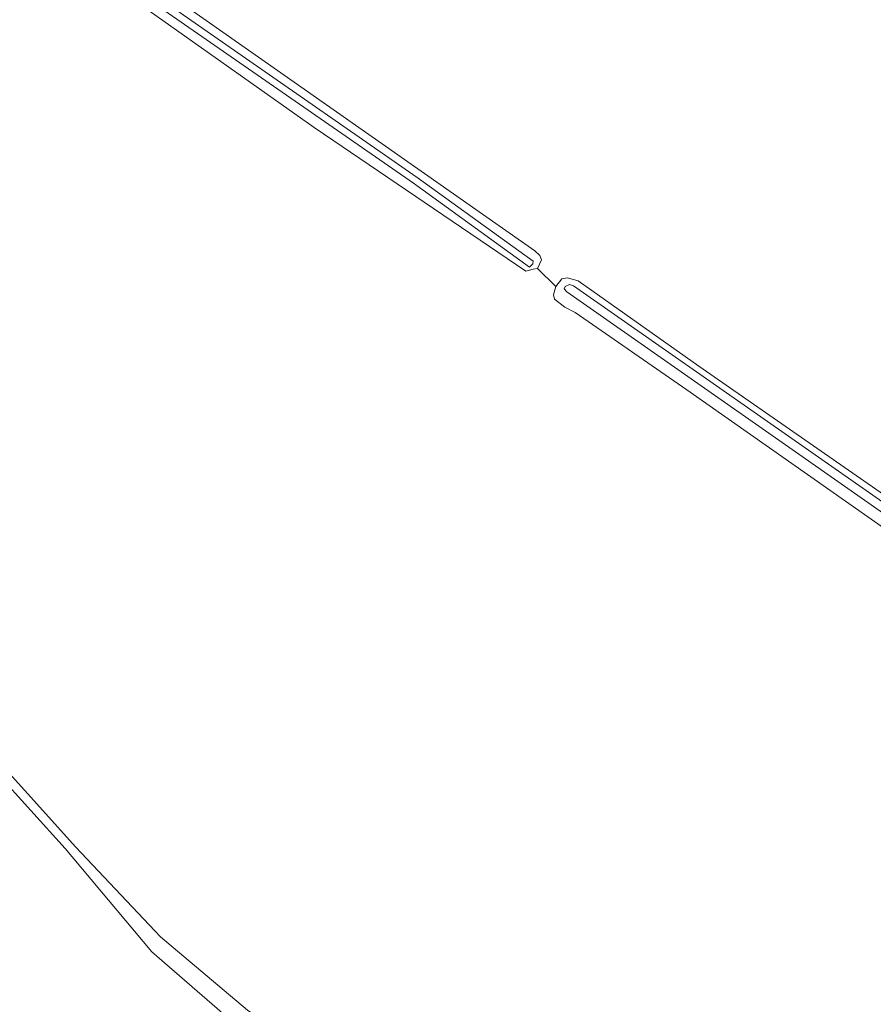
# Model space of a CAD drawing. Header units: metres. Extents: x 168032 to 180145, y 382923 to 399665.
# Tile 26 of 256: x 177859 to 178021, y 385301 to 385487. Entities that reach past the tile are written whole.
import ezdxf

# ---------------------------------------------------------------- set-up
doc = ezdxf.new("R2010")
doc.units = ezdxf.units.M
for name, color, linetype, lineweight in [('B-WE-GR-BOUWLAND-GV', 8, 'Continuous', 18), ('B-WE-OG-TERREIN_ERF-GV', 8, 'Continuous', 18), ('B-WE-OG-WATER_BEEK-GV', 8, 'Continuous', 18), ('B-WE-OG-WATER_SLOOT-GV', 8, 'Continuous', 18)]:
    doc.layers.add(name, color=color, linetype=linetype, lineweight=lineweight)

msp = doc.modelspace()

# ---------------------------------------------------------------- linework, layer by layer
at = {"layer": 'B-WE-GR-BOUWLAND-GV', "flags": 128}
for points in [[(178147.831, 385277.228), (178139.059, 385302.037), (178134.91, 385314.171), (178131.712, 385316.043), (178123.085, 385322.08), (178121.803, 385322.802), (178101.989, 385336.257), (178093.623, 385342.05), (178054.837, 385368.583), (177985.642, 385417.121), (177964.503, 385431.796), (177962.517, 385432.808), (177960.584, 385434.344), (177960.379, 385435.132), (177960.798, 385436.706), (177957.35, 385440.119), (177956.494, 385439.974), (177955.154, 385439.649), (177915.046, 385466.823), (177861.82, 385504.541), (177805.798, 385544.259)], [(177865.055, 385507.861), (177925.425, 385465.476), (177956.843, 385443.47), (177957.772, 385442.583), (177958.072, 385441.748), (177957.35, 385440.119), (177960.798, 385436.706), (177961.96, 385438.153), (177962.948, 385438.361), (177965.027, 385437.788), (177987.927, 385421.623), (178027.404, 385394.144)], [(177812.641, 385394.03), (177869.923, 385330.53), (177885.962, 385313.519), (177902.398, 385299.633), (178026.603, 385213.894), (178141.636, 385134.486), (178142.938, 385133.415), (178142.459, 385106.094), (178142.872, 385088.155), (178145.213, 385070.483), (178037.402, 385047.562)], [(178026.801, 385048.113), (178024.064, 385070.533), (177959.334, 385123.811), (177962.525, 385127.986), (177985.864, 385109.044), (177996.756, 385111.96), (178000.71, 385113.452), (178008.666, 385122.208), (178009.458, 385122.606), (178012.44, 385121.994), (178015.604, 385124.604), (178017.969, 385121.592), (178044.461, 385152.35), (178057.734, 385151.385), (178064.938, 385160.569), (178017.073, 385199.344), (178026.406, 385211.553), (177899.088, 385297.913), (177884.32, 385310.693), (177867.875, 385330.264), (177828.815, 385373.478)]]:
    msp.add_lwpolyline(points, dxfattribs=at)
at = {"layer": 'B-WE-OG-TERREIN_ERF-GV', "flags": 128}
for points in [[(178037.402, 385047.562), (178145.213, 385070.483), (178142.872, 385088.155), (178142.459, 385106.094), (178142.938, 385133.415), (178141.636, 385134.486), (178026.603, 385213.894), (177902.398, 385299.633), (177885.962, 385313.519), (177869.923, 385330.53), (177812.641, 385394.03)], [(177828.815, 385373.478), (177867.875, 385330.264), (177884.32, 385310.693), (177899.088, 385297.913), (178026.406, 385211.553), (178017.073, 385199.344), (178064.938, 385160.569), (178057.734, 385151.385), (178044.461, 385152.35), (178017.969, 385121.592), (178015.604, 385124.604), (178012.44, 385121.994), (178009.458, 385122.606), (178008.666, 385122.208), (178000.71, 385113.452), (177996.756, 385111.96), (177985.864, 385109.044), (177962.525, 385127.986), (177959.334, 385123.811), (178024.064, 385070.533), (178026.801, 385048.113)]]:
    msp.add_lwpolyline(points, dxfattribs=at)
at = {"layer": 'B-WE-OG-WATER_BEEK-GV', "flags": 128}
for points in [[(177956.539, 385441.512), (177934.574, 385457.38), (177887.31, 385490.198), (177846.613, 385518.643), (177810.614, 385543.999), (177788.29, 385559.455), (177788.177, 385559.515), (177787.551, 385559.786), (177787.316, 385559.346), (177787.205, 385558.869), (177787.35, 385558.499), (177787.481, 385558.395), (177787.578, 385558.335), (177809.902, 385542.879), (177845.901, 385517.523), (177886.598, 385489.078), (177933.862, 385456.26), (177955.827, 385440.392), (177956.139, 385440.671), (177956.48, 385441.007)], [(178123.168, 385323.346), (178123.959, 385323.422), (178124.246, 385323.688), (178124.299, 385324.423), (178123.467, 385325.455), (178121.587, 385326.576), (178113.199, 385332.333), (178096.137, 385344.768), (178078.068, 385357.146), (178006.809, 385407.076), (177964.169, 385436.872), (177963.403, 385437.08), (177962.558, 385436.721), (177962.408, 385436.291), (177962.926, 385435.677), (178005.588, 385405.854), (178076.847, 385355.924), (178094.916, 385343.546), (178110.009, 385332.717)]]:
    msp.add_lwpolyline(points, close=True, dxfattribs=at)
at = {"layer": 'B-WE-OG-WATER_SLOOT-GV', "flags": 128}
for points in [[(177790.67, 385559.638), (177790.054, 385560.059), (177789.469, 385560.254), (177787.893, 385560.779), (177787.238, 385560.478), (177786.581, 385558.997), (177786.805, 385558.266), (177787.393, 385557.062), (177788.963, 385555.6), (177790.502, 385554.66), (177805.798, 385544.259), (177861.82, 385504.541), (177915.046, 385466.823), (177955.154, 385439.649), (177956.494, 385439.974), (177957.35, 385440.119), (177958.072, 385441.748), (177957.772, 385442.583), (177956.843, 385443.47), (177925.425, 385465.476), (177865.055, 385507.861), (177817.84, 385541.064)], [(177956.539, 385441.512), (177956.48, 385441.007), (177956.139, 385440.671), (177955.827, 385440.392), (177933.862, 385456.26), (177886.598, 385489.078), (177845.901, 385517.523), (177809.902, 385542.879), (177787.578, 385558.335), (177787.481, 385558.395), (177787.35, 385558.499), (177787.205, 385558.869), (177787.316, 385559.346), (177787.551, 385559.786), (177788.177, 385559.515), (177788.29, 385559.455), (177810.614, 385543.999), (177846.613, 385518.643), (177887.31, 385490.198), (177934.574, 385457.38)], [(177960.798, 385436.706), (177960.379, 385435.132), (177960.584, 385434.344), (177962.517, 385432.808), (177964.503, 385431.796), (177985.642, 385417.121), (178054.837, 385368.583), (178093.623, 385342.05), (178101.989, 385336.257), (178121.803, 385322.802), (178123.085, 385322.08), (178123.944, 385322.153), (178124.962, 385322.84), (178125.483, 385323.938), (178125.391, 385324.744), (178124.186, 385326.426), (178096.265, 385345.832), (178070.087, 385364.083), (178027.404, 385394.144), (177987.927, 385421.623), (177965.027, 385437.788), (177962.948, 385438.361), (177961.96, 385438.153)], [(178123.168, 385323.346), (178110.009, 385332.717), (178094.916, 385343.546), (178076.847, 385355.924), (178005.588, 385405.854), (177962.926, 385435.677), (177962.408, 385436.291), (177962.558, 385436.721), (177963.403, 385437.08), (177964.169, 385436.872), (178006.809, 385407.076), (178078.068, 385357.146), (178096.137, 385344.768), (178113.199, 385332.333), (178121.587, 385326.576), (178123.467, 385325.455), (178124.299, 385324.423), (178124.246, 385323.688), (178123.959, 385323.422)]]:
    msp.add_lwpolyline(points, close=True, dxfattribs=at)

doc.saveas('drawing.dxf')
